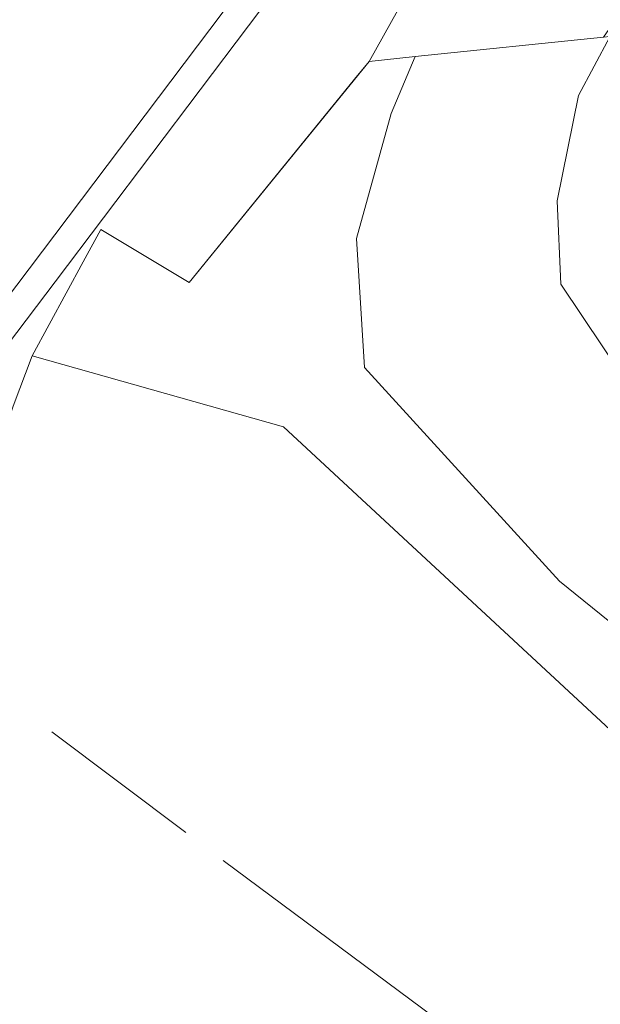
# Model space of a CAD drawing. Header units: metres. Extents: x 243820 to 248629, y 478632 to 483190.
# Tile 14 of 38: x 245486 to 245493, y 481903 to 481915. Entities that reach past the tile are written whole.
import ezdxf

# ---------------------------------------------------------------- set-up
doc = ezdxf.new("R2010")
doc.units = ezdxf.units.M
doc.linetypes.add('AM-AS', pattern=[16, 10, -2, 2, -2])
doc.linetypes.add('IE-TERREINAFSCHEIDING', pattern=[10, 8, -2])
for name, color, linetype, lineweight in [('B-XX-AM-AS_SPOOR-G', 10, 'AM-AS', 18), ('B-XX-GR-GRAS-GV', 60, 'Continuous', 13), ('B-XX-GR-GROENVOORZIENING-GV', 80, 'Continuous', 18), ('B-XX-IE-TERREINAFSCHEIDING-G', 210, 'IE-TERREINAFSCHEIDING', 18), ('B-XX-OG-WATER_GREPPEL-GV', 160, 'Continuous', 18), ('B-XX-OG-WATER_SLOOT-GV', 120, 'Continuous', 18), ('B-XX-VH-VERHARDING_GESLOTEN-GV', 252, 'Continuous', 18), ('B-XX-VH-VERHARDING_HALFVERHARDING-GV', 252, 'Continuous', 18), ('B-XX-VH-VERHARDING_OPEN-GV', 252, 'Continuous', 18)]:
    doc.layers.add(name, color=color, linetype=linetype, lineweight=lineweight)

msp = doc.modelspace()

# ---------------------------------------------------------------- linework, layer by layer
at = {"layer": 'B-XX-AM-AS_SPOOR-G'}
msp.add_lwpolyline([(244395.501, 482722.358), (244994.947, 482274.298), (245043.593, 482237.797), (245083.482, 482208.03), (245128.139, 482174.569), (245178.46, 482137.164), (245221.195, 482104.868), (245269.725, 482068.594), (245288.626, 482054.335), (245315.731, 482034.326), (245328.909, 482024.332), (245381.781, 481984.821), (245395.893, 481974.181), (245422.493, 481954.428), (245437.128, 481943.366), (245451.515, 481932.666), (245488.746, 481904.707), (245506.856, 481891.27), (245519.283, 481881.883), (245535.003, 481870.161), (245544.536, 481863.147), (245582.147, 481834.963), (245593.6, 481826.248), (245593.664, 481826.201)], dxfattribs=at)
at = {"layer": 'B-XX-GR-GRAS-GV'}
msp.add_lwpolyline([(245536.005, 481875.077), (245508.67, 481895.807), (245499.258, 481902.798), (245492.763, 481908.043), (245490.434, 481910.594), (245490.337, 481912.135), (245490.752, 481913.629), (245491.038, 481914.309), (245490.488, 481914.25), (245490.35, 481914.081), (245488.341, 481911.612), (245487.465, 481912.135), (245487.283, 481912.244), (245487.072, 481911.857), (245486.463, 481910.737), (245489.465, 481909.889), (245494.743, 481904.994), (245509.713, 481893.18)], dxfattribs=at)
at = {"layer": 'B-XX-GR-GROENVOORZIENING-GV'}
for points in [[(245565.94, 481983.74), (245560.48, 481981.02), (245554.48, 481978.04), (245548.48, 481974.54), (245542.78, 481970.9), (245534.5, 481964.9), (245525.32, 481957.14), (245520.1, 481952), (245514.62, 481946.14), (245509.52, 481940.2), (245505.1, 481934.42), (245500.62, 481928.54), (245496, 481922.8), (245492.2, 481917.32), (245490.488, 481914.25), (245491.038, 481914.309), (245493.288, 481914.539), (245511.056, 481939.942)], [(245511.633, 481944.086), (245506.885, 481938.18), (245497.649, 481926.106), (245494.444, 481921.799), (245494.243, 481921.558), (245486.738, 481911.62), (245486.168, 481910.865), (245485.235, 481909.632), (245485.886, 481909.128), (245486.238, 481910.133), (245486.463, 481910.737), (245487.072, 481911.857), (245487.283, 481912.244), (245487.465, 481912.135), (245488.341, 481911.612), (245490.35, 481914.081), (245490.488, 481914.25), (245492.2, 481917.32), (245496, 481922.8), (245500.62, 481928.54), (245505.1, 481934.42), (245509.52, 481940.2)]]:
    msp.add_lwpolyline(points, dxfattribs=at)
at = {"layer": 'B-XX-IE-TERREINAFSCHEIDING-G'}
msp.add_lwpolyline([(245487.283, 481912.244), (245488.341, 481911.612), (245490.488, 481914.25)], dxfattribs=at)
at = {"layer": 'B-XX-OG-WATER_GREPPEL-GV'}
msp.add_lwpolyline([(245519.592, 481894.092), (245503.424, 481905.568), (245494.85, 481912.305), (245493.666, 481913.807), (245493.745, 481914.569), (245493.362, 481914.546), (245492.988, 481913.842), (245492.734, 481912.585), (245492.779, 481911.591), (245493.788, 481910.083), (245503.111, 481902.678), (245513.983, 481894.618)], dxfattribs=at)
at = {"layer": 'B-XX-OG-WATER_SLOOT-GV'}
for points in [[(245522.996, 481892.846), (245510.046, 481901.972), (245499.468, 481909.865), (245494.741, 481914.322), (245494.435, 481914.611), (245493.362, 481914.547), (245493.288, 481914.539), (245491.038, 481914.309), (245490.752, 481913.629), (245490.337, 481912.135), (245490.434, 481910.594), (245492.763, 481908.043), (245499.258, 481902.798), (245508.67, 481895.807), (245536.005, 481875.077)], [(245513.983, 481894.618), (245503.111, 481902.678), (245493.788, 481910.083), (245492.779, 481911.591), (245492.734, 481912.585), (245492.988, 481913.842), (245493.362, 481914.546), (245493.745, 481914.569), (245493.666, 481913.807), (245494.85, 481912.305), (245503.424, 481905.568), (245519.592, 481894.092)]]:
    msp.add_lwpolyline(points, dxfattribs=at)
at = {"layer": 'B-XX-VH-VERHARDING_GESLOTEN-GV'}
msp.add_lwpolyline([(245504.011, 481943.145), (245497.579, 481935.165), (245489.199, 481923.885), (245482.276, 481914.352), (245481.99, 481913.968), (245482.362, 481913.703), (245481.493, 481912.532), (245484.964, 481909.843), (245485.81, 481910.963), (245493.98, 481921.78), (245494.18, 481922.02), (245497.38, 481926.32), (245506.62, 481938.4), (245511.38, 481944.32)], dxfattribs=at)
at = {"layer": 'B-XX-VH-VERHARDING_HALFVERHARDING-GV'}
msp.add_lwpolyline([(245509.713, 481893.18), (245494.743, 481904.994), (245489.465, 481909.889), (245486.463, 481910.737), (245486.238, 481910.133), (245485.886, 481909.128), (245485.952, 481909.077), (245481.544, 481903.181), (245480.166, 481902.226), (245481.796, 481899.751), (245482.385, 481899.316), (245483.647, 481898.901), (245527.523, 481866.29)], dxfattribs=at)
at = {"layer": 'B-XX-VH-VERHARDING_OPEN-GV'}
msp.add_lwpolyline([(245511.38, 481944.32), (245506.62, 481938.4), (245497.38, 481926.32), (245494.18, 481922.02), (245493.98, 481921.78), (245485.81, 481910.963), (245486.168, 481910.865), (245486.738, 481911.62), (245494.243, 481921.558), (245494.444, 481921.799), (245497.649, 481926.106), (245506.885, 481938.18), (245511.633, 481944.086)], dxfattribs=at)

doc.saveas('drawing.dxf')
